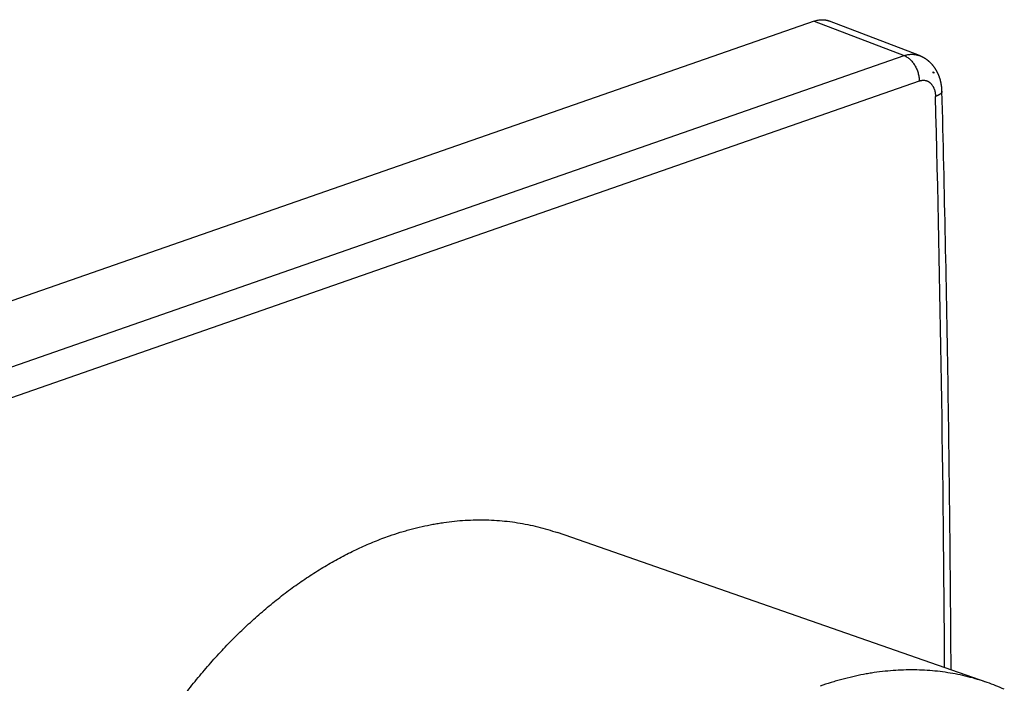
# Model space of a CAD drawing. Header units: millimetres. Extents: x 191 to 686, y -33 to 361.
# Tile 13 of 14: x 523 to 567, y 150 to 180. Entities that reach past the tile are written whole.
import ezdxf

# ---------------------------------------------------------------- set-up
doc = ezdxf.new("R2010")
doc.units = ezdxf.units.MM
doc.header["$LTSCALE"] = 30.734
doc.layers.get('0').update_dxf_attribs({"linetype": 'CONTINUOUS'})

msp = doc.modelspace()

# ---------------------------------------------------------------- linework, layer by layer
at = {"color": 7, "linetype": 'CONTINUOUS'}
for p, q in [((558.844, 179.761), (439.456, 138.146)), ((563.608, 178.197), (559.529, 179.766)), ((563.618, 178.193), (563.608, 178.197)), ((563.628, 178.189), (563.618, 178.193)), ((563.638, 178.185), (563.628, 178.189)), ((563.648, 178.181), (563.638, 178.185)), ((563.658, 178.177), (563.648, 178.181)), ((563.668, 178.172), (563.658, 178.177)), ((563.678, 178.168), (563.668, 178.172)), ((563.688, 178.164), (563.678, 178.168)), ((563.698, 178.159), (563.688, 178.164)), ((563.707, 178.154), (563.698, 178.159)), ((563.717, 178.15), (563.707, 178.154)), ((563.727, 178.145), (563.717, 178.15)), ((563.737, 178.14), (563.727, 178.145)), ((563.746, 178.135), (563.737, 178.14)), ((563.756, 178.13), (563.746, 178.135)), ((563.766, 178.125), (563.756, 178.13)), ((563.775, 178.12), (563.766, 178.125)), ((563.785, 178.114), (563.775, 178.12)), ((563.794, 178.109), (563.785, 178.114)), ((563.804, 178.104), (563.794, 178.109)), ((563.813, 178.098), (563.804, 178.104)), ((563.823, 178.093), (563.813, 178.098)), ((563.832, 178.087), (563.823, 178.093)), ((563.842, 178.081), (563.832, 178.087)), ((563.851, 178.076), (563.842, 178.081)), ((563.86, 178.07), (563.851, 178.076)), ((563.87, 178.064), (563.86, 178.07)), ((563.879, 178.058), (563.87, 178.064)), ((563.888, 178.052), (563.879, 178.058)), ((563.897, 178.046), (563.888, 178.052)), ((563.906, 178.04), (563.897, 178.046)), ((563.915, 178.033), (563.906, 178.04)), ((563.924, 178.027), (563.915, 178.033)), ((563.933, 178.02), (563.924, 178.027)), ((563.942, 178.014), (563.933, 178.02)), ((563.951, 178.007), (563.942, 178.014)), ((563.96, 178.001), (563.951, 178.007)), ((563.969, 177.994), (563.96, 178.001)), ((563.978, 177.987), (563.969, 177.994)), ((563.986, 177.981), (563.978, 177.987)), ((563.995, 177.974), (563.986, 177.981)), ((564.004, 177.967), (563.995, 177.974)), ((564.012, 177.96), (564.004, 177.967)), ((564.021, 177.952), (564.012, 177.96)), ((564.03, 177.945), (564.021, 177.952)), ((564.038, 177.938), (564.03, 177.945)), ((564.046, 177.931), (564.038, 177.938)), ((564.055, 177.923), (564.046, 177.931)), ((564.076, 177.905), (564.067, 177.912)), ((564.084, 177.897), (564.076, 177.905)), ((564.092, 177.889), (564.084, 177.897)), ((564.1, 177.881), (564.092, 177.889)), ((564.108, 177.874), (564.1, 177.881)), ((564.116, 177.866), (564.108, 177.874)), ((564.124, 177.858), (564.116, 177.866)), ((564.132, 177.85), (564.124, 177.858)), ((564.14, 177.842), (564.132, 177.85)), ((564.148, 177.833), (564.14, 177.842)), ((564.156, 177.825), (564.148, 177.833)), ((564.163, 177.817), (564.156, 177.825)), ((564.171, 177.808), (564.163, 177.817)), ((564.179, 177.8), (564.171, 177.808)), ((564.186, 177.791), (564.179, 177.8)), ((564.194, 177.783), (564.186, 177.791)), ((564.202, 177.774), (564.194, 177.783)), ((564.209, 177.765), (564.202, 177.774)), ((564.217, 177.756), (564.209, 177.765)), ((564.224, 177.747), (564.217, 177.756)), ((564.231, 177.738), (564.224, 177.747)), ((564.239, 177.729), (564.231, 177.738)), ((564.246, 177.72), (564.239, 177.729)), ((564.253, 177.711), (564.246, 177.72)), ((564.26, 177.702), (564.253, 177.711)), ((564.267, 177.692), (564.26, 177.702)), ((564.274, 177.683), (564.267, 177.692)), ((564.281, 177.673), (564.274, 177.683)), ((564.288, 177.664), (564.281, 177.673)), ((564.295, 177.654), (564.288, 177.664)), ((564.302, 177.644), (564.295, 177.654)), ((564.309, 177.635), (564.302, 177.644)), ((564.325, 177.61), (564.319, 177.62)), ((564.332, 177.6), (564.325, 177.61)), ((564.338, 177.59), (564.332, 177.6)), ((564.345, 177.58), (564.338, 177.59)), ((564.351, 177.569), (564.345, 177.58)), ((564.357, 177.559), (564.351, 177.569)), ((564.364, 177.549), (564.357, 177.559)), ((564.37, 177.538), (564.364, 177.549)), ((564.376, 177.528), (564.37, 177.538)), ((564.382, 177.518), (564.376, 177.528)), ((564.388, 177.507), (564.382, 177.518)), ((564.394, 177.496), (564.388, 177.507)), ((564.4, 177.486), (564.394, 177.496)), ((564.406, 177.475), (564.4, 177.486)), ((564.21, 177.435), (564.253, 177.45)), ((564.236, 177.456), (564.253, 177.45)), ((564.253, 177.45), (564.253, 177.401)), ((564.411, 177.464), (564.406, 177.475)), ((564.417, 177.453), (564.411, 177.464)), ((564.423, 177.442), (564.417, 177.453)), ((564.428, 177.431), (564.423, 177.442)), ((564.434, 177.42), (564.428, 177.431)), ((564.439, 177.409), (564.434, 177.42)), ((564.444, 177.398), (564.439, 177.409)), ((564.449, 177.387), (564.444, 177.398)), ((564.455, 177.376), (564.449, 177.387)), ((564.46, 177.364), (564.455, 177.376)), ((564.465, 177.353), (564.46, 177.364)), ((564.47, 177.342), (564.465, 177.353)), ((564.475, 177.33), (564.47, 177.342)), ((564.48, 177.318), (564.475, 177.33)), ((564.484, 177.307), (564.48, 177.318)), ((564.489, 177.295), (564.484, 177.307)), ((564.494, 177.283), (564.489, 177.295)), ((564.498, 177.271), (564.494, 177.283)), ((564.503, 177.259), (564.498, 177.271)), ((564.507, 177.247), (564.503, 177.259)), ((564.512, 177.235), (564.507, 177.247)), ((564.516, 177.223), (564.512, 177.235)), ((564.52, 177.211), (564.516, 177.223)), ((564.524, 177.199), (564.52, 177.211)), ((564.529, 177.187), (564.524, 177.199)), ((564.533, 177.174), (564.529, 177.187)), ((564.536, 177.162), (564.533, 177.174)), ((564.54, 177.15), (564.536, 177.162)), ((564.544, 177.137), (564.54, 177.15)), ((564.548, 177.125), (564.544, 177.137)), ((564.551, 177.112), (564.548, 177.125)), ((564.555, 177.1), (564.551, 177.112)), ((564.558, 177.087), (564.555, 177.1)), ((564.562, 177.074), (564.558, 177.087)), ((564.565, 177.062), (564.562, 177.074)), ((564.568, 177.049), (564.565, 177.062)), ((564.571, 177.036), (564.568, 177.049)), ((564.574, 177.024), (564.571, 177.036)), ((564.577, 177.011), (564.574, 177.024)), ((564.58, 176.998), (564.577, 177.011)), ((564.583, 176.985), (564.58, 176.998)), ((564.586, 176.972), (564.583, 176.985)), ((564.588, 176.959), (564.586, 176.972)), ((564.591, 176.946), (564.588, 176.959)), ((564.593, 176.934), (564.591, 176.946)), ((564.596, 176.921), (564.593, 176.934)), ((564.598, 176.908), (564.596, 176.921)), ((564.6, 176.895), (564.598, 176.908)), ((564.602, 176.882), (564.6, 176.895)), ((564.605, 176.869), (564.602, 176.882)), ((564.607, 176.856), (564.605, 176.869)), ((564.608, 176.842), (564.607, 176.856)), ((564.61, 176.829), (564.608, 176.842)), ((564.615, 176.795), (564.613, 176.809)), ((564.618, 176.762), (564.617, 176.775)), ((564.62, 176.748), (564.618, 176.762)), ((564.621, 176.735), (564.62, 176.748)), ((564.622, 176.721), (564.621, 176.735)), ((564.623, 176.708), (564.622, 176.721)), ((564.624, 176.694), (564.623, 176.708)), ((564.625, 176.68), (564.624, 176.694)), ((564.626, 176.667), (564.625, 176.68)), ((564.627, 176.653), (564.626, 176.667)), ((564.628, 176.639), (564.627, 176.653)), ((564.628, 176.626), (564.628, 176.639)), ((564.629, 176.612), (564.628, 176.626)), ((566.683, 149.815), (547.217, 156.601)), ((565.041, 150.388), (565.038, 150.909))]:
    msp.add_line(p, q, dxfattribs=at)
at = {"color": 9, "linetype": 'CONTINUOUS'}
for p, q in [((558.844, 179.761), (562.91, 178.198)), ((443.667, 136.633), (562.91, 178.198)), ((444.361, 135.487), (563.605, 177.053))]:
    msp.add_line(p, q, dxfattribs=at)
at = {"color": 7, "linetype": 'CONTINUOUS'}
for points in [[(564.067, 177.912), (564.063, 177.916), (564.055, 177.923)], [(564.319, 177.62), (564.315, 177.625), (564.309, 177.635)], [(564.613, 176.809), (564.612, 176.816), (564.61, 176.829)], [(564.617, 176.775), (564.616, 176.782), (564.615, 176.795)], [(564.629, 176.592), (564.629, 176.598), (564.629, 176.612)], [(565.038, 150.909), (565.036, 151.329), (565.033, 151.749), (565.031, 152.169), (565.028, 152.588), (565.025, 153.008), (565.021, 153.428), (565.018, 153.848), (565.015, 154.268), (565.011, 154.688), (565.007, 155.108), (565.003, 155.528), (564.999, 155.948), (564.995, 156.368), (564.991, 156.789), (564.986, 157.209), (564.982, 157.629), (564.977, 158.05), (564.972, 158.47), (564.967, 158.891), (564.962, 159.311), (564.957, 159.732), (564.951, 160.152), (564.946, 160.573), (564.94, 160.994), (564.934, 161.415), (564.928, 161.835), (564.922, 162.256), (564.916, 162.677), (564.909, 163.098), (564.903, 163.519), (564.896, 163.94), (564.889, 164.361), (564.882, 164.782), (564.875, 165.204), (564.868, 165.625), (564.86, 166.046), (564.853, 166.467), (564.845, 166.889), (564.837, 167.31), (564.829, 167.732), (564.821, 168.153), (564.813, 168.575), (564.805, 168.996), (564.796, 169.418), (564.787, 169.839), (564.779, 170.261), (564.77, 170.683), (564.761, 171.105), (564.751, 171.526), (564.742, 171.948), (564.732, 172.37), (564.723, 172.792), (564.713, 173.214), (564.703, 173.636), (564.693, 174.058), (564.683, 174.481), (564.672, 174.903), (564.662, 175.325), (564.651, 175.747), (564.64, 176.17), (564.629, 176.592)]]:
    msp.add_lwpolyline(points, dxfattribs=at)
for centre, radius, start, end in [((563.767, 176.834), 0.747, 49.3879, 53.5817), ((563.26, 139.996), 10.398, 66.226, 70.7814)]:
    msp.add_arc(centre, radius, start, end, dxfattribs=at)
at = {"color": 9, "linetype": 'CONTINUOUS'}
msp.add_arc((-698.072, 143.397), 1262.839, 0.321821, 1.495339, dxfattribs=at)
at = {"color": 7, "linetype": 'CONTINUOUS'}
for points, knots in [([(558.844, 179.761), (558.874, 179.772), (558.932, 179.79), (559.021, 179.81), (559.095, 179.82), (559.154, 179.824), (559.198, 179.826), (559.241, 179.825), (559.283, 179.822), (559.326, 179.818), (559.367, 179.811), (559.409, 179.803), (559.449, 179.793), (559.489, 179.78), (559.516, 179.771), (559.529, 179.766)], [0, 0, 0, 0, 0.133566, 0.263866, 0.391225, 0.453937, 0.516067, 0.577675, 0.638825, 0.699583, 0.760019, 0.820204, 0.880212, 0.940119, 1, 1, 1, 1]), ([(564.236, 177.456), (564.234, 177.454), (564.225, 177.447), (564.217, 177.44), (564.21, 177.435)], [0, 0, 0, 0, 0.244163, 1, 1, 1, 1]), ([(539.606, 156.454), (539.769, 156.511), (540.014, 156.592), (540.343, 156.69), (540.671, 156.781), (541.079, 156.882), (541.489, 156.966), (541.817, 157.024), (542.142, 157.074), (542.547, 157.125), (543.032, 157.165), (543.514, 157.184), (543.993, 157.183), (544.469, 157.162), (544.94, 157.12), (545.406, 157.057), (545.868, 156.974), (546.324, 156.871), (546.774, 156.748), (547.07, 156.652), (547.217, 156.601)], [0, 0, 0, 0, 0.066775, 0.099872, 0.132781, 0.198043, 0.262601, 0.29463, 0.326498, 0.38977, 0.452467, 0.514639, 0.57634, 0.637624, 0.698551, 0.75918, 0.819576, 0.879801, 0.93992, 1, 1, 1, 1]), ([(532.076, 113.164), (531.977, 113.198), (531.781, 113.27), (531.491, 113.387), (531.204, 113.514), (530.921, 113.649), (530.641, 113.794), (530.366, 113.947), (530.094, 114.11), (529.827, 114.282), (529.564, 114.462), (529.306, 114.651), (529.052, 114.849), (528.802, 115.056), (528.558, 115.271), (528.318, 115.494), (528.083, 115.726), (527.853, 115.967), (527.628, 116.215), (527.408, 116.471), (527.194, 116.735), (526.914, 117.1), (526.578, 117.575), (526.264, 118.07), (526.024, 118.481), (525.849, 118.797), (525.68, 119.121), (525.461, 119.563), (525.203, 120.133), (524.92, 120.839), (524.662, 121.569), (524.429, 122.322), (524.223, 123.097), (524.042, 123.893), (523.889, 124.707), (523.762, 125.539), (523.662, 126.387), (523.589, 127.25), (523.543, 128.126), (523.525, 129.014), (523.534, 129.912), (523.571, 130.819), (523.635, 131.733), (523.726, 132.653), (523.844, 133.576), (523.989, 134.502), (524.16, 135.429), (524.358, 136.355), (524.582, 137.278), (524.832, 138.197), (525.107, 139.111), (525.407, 140.017), (525.731, 140.915), (526.079, 141.803), (526.45, 142.678), (526.844, 143.54), (527.26, 144.387), (527.697, 145.218), (528.155, 146.031), (528.632, 146.825), (529.129, 147.598), (529.644, 148.349), (530.177, 149.077), (530.726, 149.781), (531.29, 150.459), (531.87, 151.109), (532.463, 151.732), (533.069, 152.326), (533.687, 152.889), (534.315, 153.421), (534.954, 153.921), (535.6, 154.389), (536.255, 154.822), (536.915, 155.221), (537.582, 155.585), (538.252, 155.913), (538.925, 156.204), (539.379, 156.375), (539.606, 156.454)], [0, 0, 0, 0, 0.005928, 0.011858, 0.017793, 0.023736, 0.029692, 0.035662, 0.041652, 0.047663, 0.0537, 0.059765, 0.065861, 0.071991, 0.078159, 0.084366, 0.090616, 0.09691, 0.103251, 0.109642, 0.116084, 0.12258, 0.135736, 0.149125, 0.155911, 0.162759, 0.169669, 0.176642, 0.190782, 0.205183, 0.219845, 0.23477, 0.249955, 0.265396, 0.281089, 0.297026, 0.313199, 0.329599, 0.346215, 0.363035, 0.380047, 0.397237, 0.41459, 0.432092, 0.449726, 0.467476, 0.485326, 0.503257, 0.521254, 0.539297, 0.55737, 0.575454, 0.593532, 0.611585, 0.629596, 0.647547, 0.665422, 0.683204, 0.700876, 0.718422, 0.735828, 0.753079, 0.770161, 0.787061, 0.803767, 0.820269, 0.836555, 0.852619, 0.868451, 0.884045, 0.899397, 0.914504, 0.929363, 0.943974, 0.958339, 0.972461, 0.986346, 1, 1, 1, 1])]:
    msp.add_open_spline(points, degree=3, knots=knots, dxfattribs=at)
at = {"color": 9, "linetype": 'CONTINUOUS'}
for points, knots in [([(562.91, 178.198), (562.94, 178.208), (562.999, 178.226), (563.089, 178.246), (563.178, 178.257), (563.266, 178.262), (563.339, 178.259), (563.396, 178.252), (563.439, 178.246), (563.48, 178.237), (563.522, 178.227), (563.562, 178.214), (563.589, 178.205), (563.602, 178.2)], [0, 0, 0, 0, 0.132734, 0.262643, 0.389953, 0.514938, 0.637936, 0.698834, 0.759412, 0.819742, 0.879901, 0.939962, 1, 1, 1, 1]), ([(562.91, 178.198), (562.933, 178.19), (562.967, 178.175), (563.011, 178.152), (563.055, 178.125), (563.11, 178.087), (563.173, 178.035), (563.233, 177.975), (563.291, 177.91), (563.345, 177.838), (563.395, 177.761), (563.44, 177.68), (563.481, 177.596), (563.516, 177.508), (563.546, 177.418), (563.57, 177.327), (563.588, 177.235), (563.6, 177.144), (563.604, 177.083), (563.605, 177.053)], [0, 0, 0, 0, 0.051716, 0.07837, 0.105561, 0.161536, 0.219614, 0.279686, 0.341585, 0.405093, 0.469956, 0.535885, 0.602571, 0.669686, 0.736893, 0.803854, 0.870236, 0.935718, 1, 1, 1, 1]), ([(563.605, 177.053), (563.606, 177.053), (563.608, 177.054), (563.611, 177.055), (563.614, 177.056), (563.618, 177.057), (563.622, 177.058), (563.626, 177.06), (563.631, 177.061), (563.635, 177.062), (563.641, 177.064), (563.648, 177.066), (563.66, 177.069), (563.674, 177.072), (563.691, 177.076), (563.709, 177.079), (563.726, 177.081), (563.749, 177.083), (563.777, 177.084), (563.811, 177.084), (563.844, 177.081), (563.877, 177.075), (563.91, 177.067), (563.941, 177.057), (563.972, 177.045), (564.002, 177.03), (564.031, 177.013), (564.059, 176.994), (564.086, 176.973), (564.112, 176.949), (564.137, 176.924), (564.169, 176.887), (564.198, 176.847), (564.224, 176.803), (564.242, 176.769), (564.258, 176.733), (564.279, 176.682), (564.296, 176.629), (564.31, 176.574), (564.318, 176.532), (564.324, 176.495), (564.328, 176.466), (564.331, 176.443), (564.332, 176.425), (564.333, 176.409), (564.334, 176.4), (564.335, 176.392), (564.335, 176.387), (564.335, 176.381), (564.335, 176.375), (564.336, 176.369), (564.336, 176.365), (564.336, 176.361), (564.336, 176.357), (564.336, 176.354), (564.336, 176.352)], [0, 0, 0, 0, 0.003817, 0.005721, 0.007625, 0.011434, 0.015234, 0.019023, 0.022804, 0.026577, 0.030341, 0.037844, 0.045315, 0.060158, 0.074878, 0.089479, 0.103967, 0.118351, 0.14683, 0.174987, 0.202892, 0.230621, 0.258249, 0.285857, 0.313524, 0.34133, 0.369348, 0.397651, 0.426305, 0.455374, 0.484916, 0.514976, 0.576773, 0.608592, 0.641044, 0.674145, 0.707899, 0.777328, 0.812999, 0.849281, 0.886152, 0.904802, 0.923589, 0.942508, 0.952016, 0.961555, 0.966336, 0.971124, 0.975921, 0.980724, 0.985535, 0.990355, 0.992764, 0.995174, 1, 1, 1, 1]), ([(564.629, 176.592), (564.629, 176.589), (564.629, 176.584), (564.629, 176.575), (564.627, 176.567), (564.625, 176.556), (564.62, 176.543), (564.611, 176.527), (564.601, 176.51), (564.588, 176.495), (564.572, 176.479), (564.555, 176.463), (564.535, 176.448), (564.512, 176.433), (564.488, 176.419), (564.461, 176.404), (564.433, 176.39), (564.402, 176.377), (564.37, 176.364), (564.348, 176.356), (564.336, 176.352)], [0, 0, 0, 0, 0.020191, 0.040489, 0.060996, 0.081813, 0.124717, 0.169899, 0.217914, 0.269211, 0.324144, 0.382987, 0.445942, 0.513071, 0.584351, 0.659721, 0.739091, 0.822348, 0.909364, 1, 1, 1, 1]), ([(566.683, 149.815), (566.538, 149.866), (566.245, 149.961), (565.799, 150.083), (565.347, 150.184), (564.89, 150.266), (564.427, 150.327), (563.959, 150.368), (563.487, 150.388), (563.01, 150.388), (562.531, 150.368), (562.048, 150.327), (561.644, 150.276), (561.32, 150.225), (560.994, 150.167), (560.585, 150.082), (560.177, 149.981), (559.85, 149.89), (559.521, 149.792), (559.276, 149.711), (559.113, 149.655)], [0, 0, 0, 0, 0.059775, 0.11962, 0.179604, 0.239796, 0.300261, 0.361066, 0.422272, 0.48394, 0.546126, 0.608885, 0.672266, 0.704206, 0.736319, 0.80108, 0.866591, 0.89964, 0.932889, 1, 1, 1, 1])]:
    msp.add_open_spline(points, degree=3, knots=knots, dxfattribs=at)

doc.saveas('drawing.dxf')
